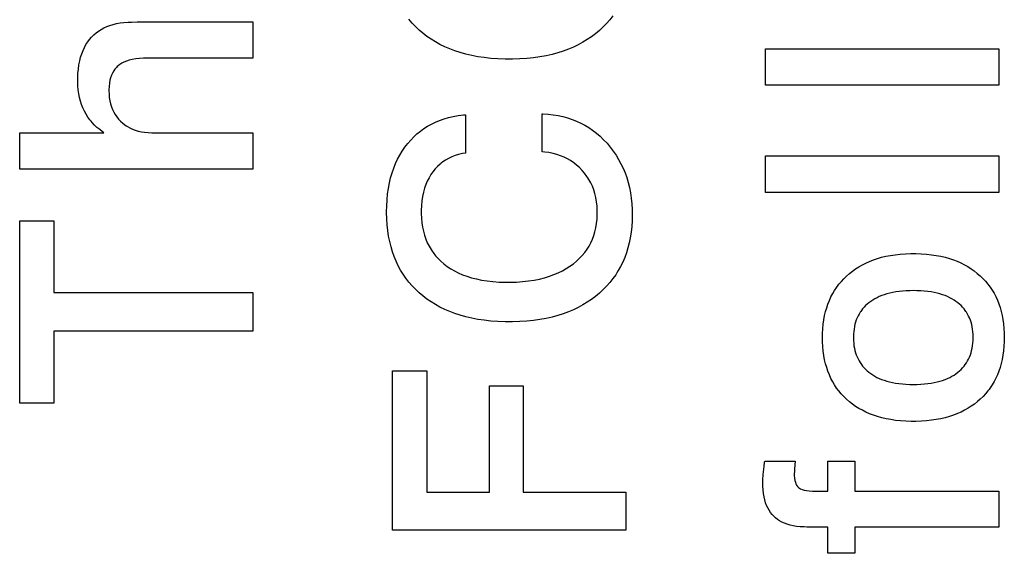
# Paper-space layout '170608_CRESCAD_1' of a CAD drawing. Header units: inches. Extents: x 0 to 17, y 0 to 11.
# Tile 81 of 139: x 14.8338 to 15.0025, y 6.2518 to 6.3434. Entities that reach past the tile are written whole.
import ezdxf

# ---------------------------------------------------------------- set-up
doc = ezdxf.new("R2010")
doc.units = ezdxf.units.IN
doc.header["$LTSCALE"] = 0.935
doc.header["$MEASUREMENT"] = 0
doc.linetypes.add('HIDDEN', pattern=[0.2, 0.1, -0.1])
doc.layers.add('DEFAULT_2', color=7, linetype='HIDDEN')

psp = doc.layouts.new('170608_CRESCAD_1')

# ---------------------------------------------------------------- linework, layer by layer
at = {"layer": 'DEFAULT_2', "color": 7, "linetype": 'CONTINUOUS'}
for p, q in [((14.85096, 6.34283), (14.85162, 6.34291)), ((14.85162, 6.34291), (14.85232, 6.34296)), ((14.85232, 6.34296), (14.85292, 6.34297)), ((14.85292, 6.34297), (14.85391, 6.343)), ((14.85391, 6.343), (14.8552, 6.34303)), ((14.8552, 6.34303), (14.8737, 6.34303)), ((14.8737, 6.34303), (14.8737, 6.3368)), ((14.90099, 6.34281), (14.90045, 6.34345)), ((14.9349, 6.34337), (14.93434, 6.34274)), ((14.93541, 6.34402), (14.9349, 6.34337)), ((14.84684, 6.34111), (14.84726, 6.34143)), ((14.84726, 6.34143), (14.8477, 6.34172)), ((14.8477, 6.34172), (14.84817, 6.34197)), ((14.84817, 6.34197), (14.84866, 6.3422)), ((14.84866, 6.3422), (14.84919, 6.34241)), ((14.84919, 6.34241), (14.84975, 6.34258)), ((14.84975, 6.34258), (14.85034, 6.34272)), ((14.85034, 6.34272), (14.85096, 6.34283)), ((14.90158, 6.3422), (14.90099, 6.34281)), ((14.9022, 6.34161), (14.90158, 6.3422)), ((14.90285, 6.34105), (14.9022, 6.34161)), ((14.93279, 6.34126), (14.93245, 6.34098)), ((14.93312, 6.34154), (14.93279, 6.34126)), ((14.93375, 6.34213), (14.93312, 6.34154)), ((14.93434, 6.34274), (14.93375, 6.34213)), ((14.84511, 6.3391), (14.84541, 6.33956)), ((14.84541, 6.33956), (14.84573, 6.33999)), ((14.84573, 6.33999), (14.84607, 6.34039)), ((14.84607, 6.34039), (14.84644, 6.34077)), ((14.84644, 6.34077), (14.84684, 6.34111)), ((14.90354, 6.34052), (14.90285, 6.34105)), ((14.90425, 6.34003), (14.90354, 6.34052)), ((14.905, 6.33957), (14.90425, 6.34003)), ((14.90578, 6.33914), (14.905, 6.33957)), ((14.93026, 6.3395), (14.92947, 6.33908)), ((14.93102, 6.33997), (14.93026, 6.3395)), ((14.93175, 6.34046), (14.93102, 6.33997)), ((14.93245, 6.34098), (14.93175, 6.34046)), ((14.84439, 6.33753), (14.84461, 6.33808)), ((14.84461, 6.33808), (14.84485, 6.33861)), ((14.84485, 6.33861), (14.84511, 6.3391)), ((14.90659, 6.33874), (14.90578, 6.33914)), ((14.90744, 6.33837), (14.90659, 6.33874)), ((14.90832, 6.33804), (14.90744, 6.33837)), ((14.90925, 6.33773), (14.90832, 6.33804)), ((14.92689, 6.33799), (14.92596, 6.33769)), ((14.92779, 6.33832), (14.92689, 6.33799)), ((14.92865, 6.33868), (14.92779, 6.33832)), ((14.92947, 6.33908), (14.92865, 6.33868)), ((14.96159, 6.33216), (14.96159, 6.33841)), ((14.96159, 6.33841), (15.00154, 6.33841)), ((15.00154, 6.33841), (15.00154, 6.33216)), ((14.84391, 6.33564), (14.84404, 6.33631)), ((14.84404, 6.33631), (14.8442, 6.33694)), ((14.8442, 6.33694), (14.84439, 6.33753)), ((14.85162, 6.3361), (14.85124, 6.33591)), ((14.85205, 6.33628), (14.85162, 6.3361)), ((14.85252, 6.33643), (14.85205, 6.33628)), ((14.85305, 6.33656), (14.85252, 6.33643)), ((14.85363, 6.33667), (14.85305, 6.33656)), ((14.85427, 6.33675), (14.85363, 6.33667)), ((14.85498, 6.33679), (14.85427, 6.33675)), ((14.85564, 6.3368), (14.85498, 6.33679)), ((14.8737, 6.3368), (14.85564, 6.3368)), ((14.91021, 6.33746), (14.90925, 6.33773)), ((14.91122, 6.33723), (14.91021, 6.33746)), ((14.91227, 6.33703), (14.91122, 6.33723)), ((14.91337, 6.33687), (14.91227, 6.33703)), ((14.91452, 6.33674), (14.91337, 6.33687)), ((14.91571, 6.33666), (14.91452, 6.33674)), ((14.91696, 6.33661), (14.91571, 6.33666)), ((14.91768, 6.33661), (14.91696, 6.33661)), ((14.91819, 6.33661), (14.91768, 6.33661)), ((14.91944, 6.33665), (14.91819, 6.33661)), ((14.92065, 6.33673), (14.91944, 6.33665)), ((14.9218, 6.33685), (14.92065, 6.33673)), ((14.92291, 6.337), (14.9218, 6.33685)), ((14.92397, 6.3372), (14.92291, 6.337)), ((14.92499, 6.33743), (14.92397, 6.3372)), ((14.92596, 6.33769), (14.92499, 6.33743)), ((14.84374, 6.33416), (14.84381, 6.33492)), ((14.84381, 6.33492), (14.84391, 6.33564)), ((14.84986, 6.33458), (14.84966, 6.33423)), ((14.85008, 6.3349), (14.84986, 6.33458)), ((14.85033, 6.33519), (14.85008, 6.3349)), ((14.85046, 6.33533), (14.85033, 6.33519)), ((14.8506, 6.33546), (14.85046, 6.33533)), ((14.8509, 6.33569), (14.8506, 6.33546)), ((14.85124, 6.33591), (14.8509, 6.33569)), ((14.8437, 6.33295), (14.84371, 6.33335)), ((14.8437, 6.33279), (14.8437, 6.33295)), ((14.84373, 6.33206), (14.8437, 6.33279)), ((14.84371, 6.33335), (14.84374, 6.33416)), ((14.84922, 6.33298), (14.84913, 6.33248)), ((14.84934, 6.33343), (14.84922, 6.33298)), ((14.84949, 6.33385), (14.84934, 6.33343)), ((14.84966, 6.33423), (14.84949, 6.33385)), ((14.84379, 6.33136), (14.84373, 6.33206)), ((14.84389, 6.33069), (14.84379, 6.33136)), ((14.84905, 6.33134), (14.84904, 6.33118)), ((14.84904, 6.33118), (14.84906, 6.33059)), ((14.84907, 6.33193), (14.84905, 6.33134)), ((14.84913, 6.33248), (14.84907, 6.33193)), ((15.00154, 6.33216), (14.96159, 6.33216)), ((14.84401, 6.33005), (14.84389, 6.33069)), ((14.84418, 6.32943), (14.84401, 6.33005)), ((14.84437, 6.32883), (14.84418, 6.32943)), ((14.84906, 6.33059), (14.84911, 6.33002)), ((14.84911, 6.33002), (14.8492, 6.32947)), ((14.8492, 6.32947), (14.84932, 6.32895)), ((14.84459, 6.32826), (14.84437, 6.32883)), ((14.84485, 6.32771), (14.84459, 6.32826)), ((14.84514, 6.32718), (14.84485, 6.32771)), ((14.84932, 6.32895), (14.84947, 6.32846)), ((14.84947, 6.32846), (14.84965, 6.32799)), ((14.84965, 6.32799), (14.84986, 6.32754)), ((14.84545, 6.32667), (14.84514, 6.32718)), ((14.8458, 6.3262), (14.84545, 6.32667)), ((14.84598, 6.32596), (14.8458, 6.3262)), ((14.84617, 6.32574), (14.84598, 6.32596)), ((14.84986, 6.32754), (14.85011, 6.32712)), ((14.85011, 6.32712), (14.85039, 6.32672)), ((14.85039, 6.32672), (14.85069, 6.32633)), ((14.85069, 6.32633), (14.85104, 6.32597)), ((14.85104, 6.32597), (14.8514, 6.32563)), ((14.90501, 6.32579), (14.90572, 6.32609)), ((14.90572, 6.32609), (14.90647, 6.32635)), ((14.90647, 6.32635), (14.90725, 6.32658)), ((14.90725, 6.32658), (14.90806, 6.32677)), ((14.90806, 6.32677), (14.90891, 6.32693)), ((14.90891, 6.32693), (14.9098, 6.32704)), ((14.9098, 6.32704), (14.91017, 6.32708)), ((14.91017, 6.32708), (14.91017, 6.32051)), ((14.9233, 6.32072), (14.9233, 6.32724)), ((14.9233, 6.32724), (14.92341, 6.32724)), ((14.92341, 6.32724), (14.92432, 6.32718)), ((14.92432, 6.32718), (14.9252, 6.32708)), ((14.9252, 6.32708), (14.92604, 6.32693)), ((14.92604, 6.32693), (14.92686, 6.32675)), ((14.92686, 6.32675), (14.92766, 6.32653)), ((14.92766, 6.32653), (14.92842, 6.32628)), ((14.92842, 6.32628), (14.92917, 6.32598)), ((14.92917, 6.32598), (14.92989, 6.32564)), ((14.84657, 6.32531), (14.84617, 6.32574)), ((14.847, 6.3249), (14.84657, 6.32531)), ((14.84747, 6.32452), (14.847, 6.3249)), ((14.84796, 6.32416), (14.84747, 6.32452)), ((14.8514, 6.32563), (14.85179, 6.32533)), ((14.85179, 6.32533), (14.85199, 6.32519)), ((14.85199, 6.32519), (14.8522, 6.32505)), ((14.8522, 6.32505), (14.85263, 6.32481)), ((14.85263, 6.32481), (14.85309, 6.3246)), ((14.85309, 6.3246), (14.85357, 6.32442)), ((14.85357, 6.32442), (14.85407, 6.32427)), ((14.90242, 6.32425), (14.90272, 6.32448)), ((14.90272, 6.32448), (14.90303, 6.32469)), ((14.90303, 6.32469), (14.90366, 6.32509)), ((14.90366, 6.32509), (14.90432, 6.32546)), ((14.90432, 6.32546), (14.90501, 6.32579)), ((14.92989, 6.32564), (14.93025, 6.32546)), ((14.93025, 6.32546), (14.9306, 6.32527)), ((14.9306, 6.32527), (14.93128, 6.32486)), ((14.93128, 6.32486), (14.93194, 6.32441)), ((14.93194, 6.32441), (14.93258, 6.32391)), ((14.83375, 6.31774), (14.83375, 6.324)), ((14.83375, 6.324), (14.8482, 6.324)), ((14.8482, 6.324), (14.84796, 6.32416)), ((14.85407, 6.32427), (14.8546, 6.32415)), ((14.8546, 6.32415), (14.85516, 6.32407)), ((14.85516, 6.32407), (14.85576, 6.32401)), ((14.85576, 6.32401), (14.85637, 6.324)), ((14.85637, 6.324), (14.8737, 6.324)), ((14.8737, 6.324), (14.8737, 6.31774)), ((14.90025, 6.32212), (14.90076, 6.32271)), ((14.90076, 6.32271), (14.90129, 6.32326)), ((14.90129, 6.32326), (14.90184, 6.32378)), ((14.90184, 6.32378), (14.90242, 6.32425)), ((14.93258, 6.32391), (14.93321, 6.32338)), ((14.93321, 6.32338), (14.93382, 6.3228)), ((14.93382, 6.3228), (14.93441, 6.32218)), ((14.89931, 6.32084), (14.89976, 6.32149)), ((14.89976, 6.32149), (14.9, 6.32181)), ((14.9, 6.32181), (14.90025, 6.32212)), ((14.93441, 6.32218), (14.93496, 6.32152)), ((14.93496, 6.32152), (14.93548, 6.32084)), ((14.89816, 6.31869), (14.89851, 6.31944)), ((14.89851, 6.31944), (14.89889, 6.32015)), ((14.89889, 6.32015), (14.89931, 6.32084)), ((14.90673, 6.31929), (14.90625, 6.31897)), ((14.90725, 6.31958), (14.90673, 6.31929)), ((14.90779, 6.31984), (14.90725, 6.31958)), ((14.90837, 6.32007), (14.90779, 6.31984)), ((14.90898, 6.32026), (14.90837, 6.32007)), ((14.90963, 6.32041), (14.90898, 6.32026)), ((14.91017, 6.32051), (14.90963, 6.32041)), ((14.92373, 6.32068), (14.9233, 6.32072)), ((14.92446, 6.32058), (14.92373, 6.32068)), ((14.92515, 6.32044), (14.92446, 6.32058)), ((14.92582, 6.32027), (14.92515, 6.32044)), ((14.92645, 6.32005), (14.92582, 6.32027)), ((14.92705, 6.3198), (14.92645, 6.32005)), ((14.92762, 6.31952), (14.92705, 6.3198)), ((14.92817, 6.3192), (14.92762, 6.31952)), ((14.93548, 6.32084), (14.93596, 6.32014)), ((14.93596, 6.32014), (14.9364, 6.31942)), ((14.9364, 6.31942), (14.9368, 6.31868)), ((14.96159, 6.31376), (14.96159, 6.32002)), ((14.96159, 6.32002), (15.00154, 6.32002)), ((15.00154, 6.32002), (15.00154, 6.31376)), ((14.8737, 6.31774), (14.83375, 6.31774)), ((14.89757, 6.31711), (14.89785, 6.31792)), ((14.89785, 6.31792), (14.89816, 6.31869)), ((14.90495, 6.31778), (14.90457, 6.31731)), ((14.90536, 6.31821), (14.90495, 6.31778)), ((14.90579, 6.31861), (14.90536, 6.31821)), ((14.90601, 6.31879), (14.90579, 6.31861)), ((14.90625, 6.31897), (14.90601, 6.31879)), ((14.9287, 6.31884), (14.92817, 6.3192)), ((14.9292, 6.31844), (14.9287, 6.31884)), ((14.92969, 6.31801), (14.9292, 6.31844)), ((14.93015, 6.31753), (14.92969, 6.31801)), ((14.93057, 6.31703), (14.93015, 6.31753)), ((14.9368, 6.31868), (14.93717, 6.31791)), ((14.93717, 6.31791), (14.93749, 6.31712)), ((14.89711, 6.31538), (14.89732, 6.31626)), ((14.89732, 6.31626), (14.89757, 6.31711)), ((14.9039, 6.31627), (14.90361, 6.3157)), ((14.90422, 6.3168), (14.9039, 6.31627)), ((14.90457, 6.31731), (14.90422, 6.3168)), ((14.93096, 6.3165), (14.93057, 6.31703)), ((14.93114, 6.31623), (14.93096, 6.3165)), ((14.93131, 6.31596), (14.93114, 6.31623)), ((14.93162, 6.31539), (14.93131, 6.31596)), ((14.93749, 6.31712), (14.93778, 6.31631)), ((14.93778, 6.31631), (14.93804, 6.31547)), ((14.8968, 6.31349), (14.89694, 6.31445)), ((14.89694, 6.31445), (14.89711, 6.31538)), ((14.90314, 6.31446), (14.90295, 6.31379)), ((14.90336, 6.3151), (14.90314, 6.31446)), ((14.90361, 6.3157), (14.90336, 6.3151)), ((14.93189, 6.3148), (14.93162, 6.31539)), ((14.93213, 6.31418), (14.93189, 6.3148)), ((14.93233, 6.31354), (14.93213, 6.31418)), ((14.93804, 6.31547), (14.93825, 6.3146)), ((14.93825, 6.3146), (14.93843, 6.3137)), ((14.89665, 6.31142), (14.89671, 6.31248)), ((14.89671, 6.31248), (14.8968, 6.31349)), ((14.9028, 6.31307), (14.90269, 6.31232)), ((14.90295, 6.31379), (14.9028, 6.31307)), ((14.93249, 6.31286), (14.93233, 6.31354)), ((14.93261, 6.31216), (14.93249, 6.31286)), ((14.93843, 6.3137), (14.93856, 6.31277)), ((14.93856, 6.31277), (14.93866, 6.3118)), ((15.00154, 6.31376), (14.96159, 6.31376)), ((14.89663, 6.31047), (14.89665, 6.31142)), ((14.90261, 6.31151), (14.90258, 6.31066)), ((14.90269, 6.31232), (14.90261, 6.31151)), ((14.93269, 6.31142), (14.93261, 6.31216)), ((14.93274, 6.31065), (14.93269, 6.31142)), ((14.93866, 6.3118), (14.93871, 6.31081)), ((14.93871, 6.31081), (14.93873, 6.30999)), ((14.89663, 6.31033), (14.89663, 6.31047)), ((14.89666, 6.30924), (14.89663, 6.31033)), ((14.89673, 6.3082), (14.89666, 6.30924)), ((14.90258, 6.31066), (14.90258, 6.31036)), ((14.90258, 6.31036), (14.90258, 6.31015)), ((14.90258, 6.31015), (14.90261, 6.30932)), ((14.90261, 6.30932), (14.90268, 6.30854)), ((14.93262, 6.3084), (14.9327, 6.30914)), ((14.9327, 6.30914), (14.93274, 6.30992)), ((14.93274, 6.31025), (14.93274, 6.31065)), ((14.93274, 6.30992), (14.93274, 6.31025)), ((14.93873, 6.30993), (14.9387, 6.30888)), ((14.93873, 6.30999), (14.93873, 6.30993)), ((14.83375, 6.27757), (14.83375, 6.30886)), ((14.83375, 6.30886), (14.83961, 6.30886)), ((14.83961, 6.30886), (14.83961, 6.29658)), ((14.89684, 6.3072), (14.89673, 6.3082)), ((14.90268, 6.30854), (14.90279, 6.30779)), ((14.90279, 6.30779), (14.90294, 6.30708)), ((14.93234, 6.30701), (14.9325, 6.30769)), ((14.9325, 6.30769), (14.93262, 6.3084)), ((14.93864, 6.30788), (14.93853, 6.30691)), ((14.9387, 6.30888), (14.93864, 6.30788)), ((14.89698, 6.30623), (14.89684, 6.3072)), ((14.89717, 6.30531), (14.89698, 6.30623)), ((14.90294, 6.30708), (14.90313, 6.30639)), ((14.90313, 6.30639), (14.90335, 6.30574)), ((14.90335, 6.30574), (14.90361, 6.30512)), ((14.93164, 6.30513), (14.93191, 6.30573)), ((14.93191, 6.30573), (14.93214, 6.30636)), ((14.93214, 6.30636), (14.93234, 6.30701)), ((14.93839, 6.30598), (14.9382, 6.30508)), ((14.93853, 6.30691), (14.93839, 6.30598)), ((14.89739, 6.30442), (14.89717, 6.30531)), ((14.89765, 6.30356), (14.89739, 6.30442)), ((14.90361, 6.30512), (14.90391, 6.30453)), ((14.90391, 6.30453), (14.90424, 6.30396)), ((14.93098, 6.30399), (14.93133, 6.30455)), ((14.93133, 6.30455), (14.93164, 6.30513)), ((14.93798, 6.30422), (14.93772, 6.30338)), ((14.9382, 6.30508), (14.93798, 6.30422)), ((14.89794, 6.30273), (14.89765, 6.30356)), ((14.89827, 6.30194), (14.89794, 6.30273)), ((14.90424, 6.30396), (14.90442, 6.30369)), ((14.90442, 6.30369), (14.90461, 6.30342)), ((14.90461, 6.30342), (14.90501, 6.3029)), ((14.90501, 6.3029), (14.90545, 6.30241)), ((14.90545, 6.30241), (14.90594, 6.30193)), ((14.9292, 6.30198), (14.92971, 6.30245)), ((14.92971, 6.30245), (14.93017, 6.30294)), ((14.93017, 6.30294), (14.9306, 6.30346)), ((14.9306, 6.30346), (14.93098, 6.30399)), ((14.93743, 6.30258), (14.9371, 6.3018)), ((14.93772, 6.30338), (14.93743, 6.30258)), ((14.98005, 6.30218), (14.98074, 6.30241)), ((14.98074, 6.30241), (14.98146, 6.30262)), ((14.98146, 6.30262), (14.98221, 6.30279)), ((14.98221, 6.30279), (14.98299, 6.30295)), ((14.98299, 6.30295), (14.9838, 6.30307)), ((14.9838, 6.30307), (14.98465, 6.30316)), ((14.98465, 6.30316), (14.98554, 6.30323)), ((14.98554, 6.30323), (14.98646, 6.30326)), ((14.98646, 6.30326), (14.98692, 6.30326)), ((14.98692, 6.30326), (14.98733, 6.30326)), ((14.98733, 6.30326), (14.98826, 6.30323)), ((14.98826, 6.30323), (14.98915, 6.30317)), ((14.98915, 6.30317), (14.99, 6.30307)), ((14.99, 6.30307), (14.99082, 6.30295)), ((14.99082, 6.30295), (14.9916, 6.3028)), ((14.9916, 6.3028), (14.99235, 6.30262)), ((14.99235, 6.30262), (14.99307, 6.30242)), ((14.99307, 6.30242), (14.99376, 6.30219)), ((14.89864, 6.30117), (14.89827, 6.30194)), ((14.89904, 6.30044), (14.89864, 6.30117)), ((14.90594, 6.30193), (14.90646, 6.30149)), ((14.90646, 6.30149), (14.90702, 6.30106)), ((14.90702, 6.30106), (14.90761, 6.30066)), ((14.90761, 6.30066), (14.90824, 6.30029)), ((14.92676, 6.30031), (14.92742, 6.30068)), ((14.92742, 6.30068), (14.92805, 6.30109)), ((14.92805, 6.30109), (14.92865, 6.30152)), ((14.92865, 6.30152), (14.9292, 6.30198)), ((14.93673, 6.30106), (14.93633, 6.30033)), ((14.9371, 6.3018), (14.93673, 6.30106)), ((14.97701, 6.30064), (14.97757, 6.301)), ((14.97757, 6.301), (14.97816, 6.30133)), ((14.97816, 6.30133), (14.97876, 6.30164)), ((14.97876, 6.30164), (14.9794, 6.30192)), ((14.9794, 6.30192), (14.98005, 6.30218)), ((14.99376, 6.30219), (14.99442, 6.30194)), ((14.99442, 6.30194), (14.99506, 6.30165)), ((14.99506, 6.30165), (14.99566, 6.30135)), ((14.99566, 6.30135), (14.99625, 6.30102)), ((14.99625, 6.30102), (14.99681, 6.30066)), ((14.99681, 6.30066), (14.99734, 6.30028)), ((14.89947, 6.29973), (14.89904, 6.30044)), ((14.8997, 6.29938), (14.89947, 6.29973)), ((14.89994, 6.29904), (14.8997, 6.29938)), ((14.90045, 6.29838), (14.89994, 6.29904)), ((14.90824, 6.30029), (14.90891, 6.29995)), ((14.90891, 6.29995), (14.90962, 6.29964)), ((14.90962, 6.29964), (14.91037, 6.29937)), ((14.91037, 6.29937), (14.91117, 6.29912)), ((14.91117, 6.29912), (14.91201, 6.2989)), ((14.92284, 6.29889), (14.92371, 6.29911)), ((14.92371, 6.29911), (14.92453, 6.29936)), ((14.92453, 6.29936), (14.92531, 6.29965)), ((14.92531, 6.29965), (14.92605, 6.29996)), ((14.92605, 6.29996), (14.92676, 6.30031)), ((14.93589, 6.29963), (14.93541, 6.29896)), ((14.93611, 6.29998), (14.93589, 6.29963)), ((14.93633, 6.30033), (14.93611, 6.29998)), ((14.975, 6.29895), (14.97547, 6.29941)), ((14.97547, 6.29941), (14.97596, 6.29985)), ((14.97596, 6.29985), (14.97648, 6.30026)), ((14.97648, 6.30026), (14.97701, 6.30064)), ((14.99734, 6.30028), (14.99786, 6.29987)), ((14.99786, 6.29987), (14.99835, 6.29944)), ((14.99835, 6.29944), (14.99882, 6.29899)), ((14.99882, 6.29899), (14.99926, 6.29851)), ((14.90099, 6.29775), (14.90045, 6.29838)), ((14.90158, 6.29714), (14.90099, 6.29775)), ((14.91201, 6.2989), (14.91291, 6.29871)), ((14.91291, 6.29871), (14.91385, 6.29857)), ((14.91385, 6.29857), (14.91485, 6.29845)), ((14.91485, 6.29845), (14.91592, 6.29838)), ((14.91592, 6.29838), (14.91704, 6.29834)), ((14.91704, 6.29834), (14.91742, 6.29834)), ((14.91742, 6.29834), (14.91774, 6.29834)), ((14.91774, 6.29834), (14.91887, 6.29837)), ((14.91887, 6.29837), (14.91994, 6.29845)), ((14.91994, 6.29845), (14.92096, 6.29856)), ((14.92096, 6.29856), (14.92193, 6.29871)), ((14.92193, 6.29871), (14.92284, 6.29889)), ((14.93434, 6.29768), (14.93375, 6.29707)), ((14.9349, 6.2983), (14.93434, 6.29768)), ((14.93541, 6.29896), (14.9349, 6.2983)), ((14.97341, 6.29694), (14.97377, 6.29747)), ((14.97377, 6.29747), (14.97415, 6.29799)), ((14.97415, 6.29799), (14.97456, 6.29848)), ((14.97456, 6.29848), (14.975, 6.29895)), ((14.99926, 6.29851), (14.99967, 6.29802)), ((14.99967, 6.29802), (14.99986, 6.29777)), ((14.99986, 6.29777), (15.00005, 6.29752)), ((15.00005, 6.29752), (15.0004, 6.29699)), ((14.83961, 6.29658), (14.8737, 6.29658)), ((14.8737, 6.29658), (14.8737, 6.28994)), ((14.9022, 6.29655), (14.90158, 6.29714)), ((14.90285, 6.29599), (14.9022, 6.29655)), ((14.90354, 6.29546), (14.90285, 6.29599)), ((14.93245, 6.29592), (14.93175, 6.2954)), ((14.93279, 6.2962), (14.93245, 6.29592)), ((14.93312, 6.29648), (14.93279, 6.2962)), ((14.93375, 6.29707), (14.93312, 6.29648)), ((14.97251, 6.29523), (14.97278, 6.29582)), ((14.97278, 6.29582), (14.97308, 6.29639)), ((14.97308, 6.29639), (14.97341, 6.29694)), ((14.98068, 6.29569), (14.9803, 6.2955)), ((14.98107, 6.29587), (14.98068, 6.29569)), ((14.98149, 6.29604), (14.98107, 6.29587)), ((14.98192, 6.2962), (14.98149, 6.29604)), ((14.98238, 6.29634), (14.98192, 6.2962)), ((14.98287, 6.29647), (14.98238, 6.29634)), ((14.98338, 6.29658), (14.98287, 6.29647)), ((14.98391, 6.29668), (14.98338, 6.29658)), ((14.98448, 6.29676), (14.98391, 6.29668)), ((14.98507, 6.29682), (14.98448, 6.29676)), ((14.98569, 6.29687), (14.98507, 6.29682)), ((14.98635, 6.29689), (14.98569, 6.29687)), ((14.98692, 6.2969), (14.98635, 6.29689)), ((14.9875, 6.29689), (14.98692, 6.2969)), ((14.98816, 6.29686), (14.9875, 6.29689)), ((14.98878, 6.29682), (14.98816, 6.29686)), ((14.98937, 6.29676), (14.98878, 6.29682)), ((14.98993, 6.29668), (14.98937, 6.29676)), ((14.99047, 6.29658), (14.98993, 6.29668)), ((14.99097, 6.29647), (14.99047, 6.29658)), ((14.99145, 6.29634), (14.99097, 6.29647)), ((14.99191, 6.2962), (14.99145, 6.29634)), ((14.99234, 6.29604), (14.99191, 6.2962)), ((14.99275, 6.29587), (14.99234, 6.29604)), ((14.99315, 6.29569), (14.99275, 6.29587)), ((14.99352, 6.29549), (14.99315, 6.29569)), ((15.0004, 6.29699), (15.00073, 6.29644)), ((15.00073, 6.29644), (15.00103, 6.29587)), ((15.00103, 6.29587), (15.0013, 6.29527)), ((14.90425, 6.29497), (14.90354, 6.29546)), ((14.905, 6.2945), (14.90425, 6.29497)), ((14.90578, 6.29407), (14.905, 6.2945)), ((14.90659, 6.29367), (14.90578, 6.29407)), ((14.92947, 6.29401), (14.92865, 6.29362)), ((14.93026, 6.29444), (14.92947, 6.29401)), ((14.93102, 6.2949), (14.93026, 6.29444)), ((14.93175, 6.2954), (14.93102, 6.2949)), ((14.97186, 6.2933), (14.97205, 6.29397)), ((14.97205, 6.29397), (14.97227, 6.29461)), ((14.97227, 6.29461), (14.97251, 6.29523)), ((14.97846, 6.29406), (14.97821, 6.29379)), ((14.97872, 6.29433), (14.97846, 6.29406)), ((14.97899, 6.29458), (14.97872, 6.29433)), ((14.97929, 6.29483), (14.97899, 6.29458)), ((14.97961, 6.29506), (14.97929, 6.29483)), ((14.97995, 6.29529), (14.97961, 6.29506)), ((14.9803, 6.2955), (14.97995, 6.29529)), ((14.99387, 6.29528), (14.99352, 6.29549)), ((14.9942, 6.29506), (14.99387, 6.29528)), ((14.99452, 6.29483), (14.9942, 6.29506)), ((14.99481, 6.29458), (14.99452, 6.29483)), ((14.99509, 6.29433), (14.99481, 6.29458)), ((14.99535, 6.29406), (14.99509, 6.29433)), ((14.99559, 6.29378), (14.99535, 6.29406)), ((15.0013, 6.29527), (15.00154, 6.29466)), ((15.00154, 6.29466), (15.00176, 6.29402)), ((15.00176, 6.29402), (15.00195, 6.29335)), ((14.90744, 6.29331), (14.90659, 6.29367)), ((14.90832, 6.29297), (14.90744, 6.29331)), ((14.90925, 6.29267), (14.90832, 6.29297)), ((14.91021, 6.2924), (14.90925, 6.29267)), ((14.91122, 6.29217), (14.91021, 6.2924)), ((14.92499, 6.29236), (14.92397, 6.29213)), ((14.92596, 6.29263), (14.92499, 6.29236)), ((14.92689, 6.29292), (14.92596, 6.29263)), ((14.92779, 6.29325), (14.92689, 6.29292)), ((14.92865, 6.29362), (14.92779, 6.29325)), ((14.97156, 6.29189), (14.97169, 6.29261)), ((14.97169, 6.29261), (14.97186, 6.2933)), ((14.97726, 6.29223), (14.97712, 6.29187)), ((14.97742, 6.29256), (14.97726, 6.29223)), ((14.97759, 6.29289), (14.97742, 6.29256)), ((14.97778, 6.2932), (14.97759, 6.29289)), ((14.97788, 6.29335), (14.97778, 6.2932)), ((14.97799, 6.2935), (14.97788, 6.29335)), ((14.97821, 6.29379), (14.97799, 6.2935)), ((14.99581, 6.29349), (14.99559, 6.29378)), ((14.99592, 6.29334), (14.99581, 6.29349)), ((14.99602, 6.29319), (14.99592, 6.29334)), ((14.99621, 6.29288), (14.99602, 6.29319)), ((14.99638, 6.29255), (14.99621, 6.29288)), ((14.99653, 6.29221), (14.99638, 6.29255)), ((15.00195, 6.29335), (15.00212, 6.29266)), ((15.00212, 6.29266), (15.00225, 6.29194)), ((14.91227, 6.29197), (14.91122, 6.29217)), ((14.91337, 6.29181), (14.91227, 6.29197)), ((14.91452, 6.29168), (14.91337, 6.29181)), ((14.91571, 6.2916), (14.91452, 6.29168)), ((14.91696, 6.29155), (14.91571, 6.2916)), ((14.91768, 6.29154), (14.91696, 6.29155)), ((14.91819, 6.29155), (14.91768, 6.29154)), ((14.91944, 6.29159), (14.91819, 6.29155)), ((14.92065, 6.29166), (14.91944, 6.29159)), ((14.9218, 6.29178), (14.92065, 6.29166)), ((14.92291, 6.29194), (14.9218, 6.29178)), ((14.92397, 6.29213), (14.92291, 6.29194)), ((14.97138, 6.29036), (14.97145, 6.29114)), ((14.97145, 6.29114), (14.97156, 6.29189)), ((14.97681, 6.29073), (14.97674, 6.29032)), ((14.9769, 6.29113), (14.97681, 6.29073)), ((14.977, 6.29151), (14.9769, 6.29113)), ((14.97712, 6.29187), (14.977, 6.29151)), ((14.99667, 6.29186), (14.99653, 6.29221)), ((14.99679, 6.29149), (14.99667, 6.29186)), ((14.9969, 6.29111), (14.99679, 6.29149)), ((14.99698, 6.29071), (14.9969, 6.29111)), ((14.99705, 6.2903), (14.99698, 6.29071)), ((15.00225, 6.29194), (15.00236, 6.29119)), ((15.00236, 6.29119), (15.00243, 6.29042)), ((14.83961, 6.28994), (14.83961, 6.27757)), ((14.8737, 6.28994), (14.83961, 6.28994)), ((14.97132, 6.28882), (14.97133, 6.28955)), ((14.97133, 6.28955), (14.97138, 6.29036)), ((14.97665, 6.28944), (14.97664, 6.28897)), ((14.97664, 6.28897), (14.97664, 6.28888)), ((14.97664, 6.28888), (14.97664, 6.2888)), ((14.97668, 6.28989), (14.97665, 6.28944)), ((14.97674, 6.29032), (14.97668, 6.28989)), ((14.9971, 6.28986), (14.99705, 6.2903)), ((14.99714, 6.28941), (14.9971, 6.28986)), ((14.99715, 6.28894), (14.99714, 6.28941)), ((14.99715, 6.28881), (14.99715, 6.28894)), ((15.00243, 6.29042), (15.00248, 6.2896)), ((15.00248, 6.2896), (15.00249, 6.28888)), ((15.00249, 6.28888), (15.00248, 6.28817)), ((14.97133, 6.28811), (14.97132, 6.28882)), ((14.97138, 6.2873), (14.97133, 6.28811)), ((14.97145, 6.28652), (14.97138, 6.2873)), ((14.97664, 6.2888), (14.97665, 6.28833)), ((14.97665, 6.28833), (14.97668, 6.28788)), ((14.97668, 6.28788), (14.97673, 6.28745)), ((14.97673, 6.28745), (14.9768, 6.28704)), ((14.99698, 6.28703), (14.99705, 6.28744)), ((14.99705, 6.28744), (14.9971, 6.28788)), ((14.9971, 6.28788), (14.99714, 6.28834)), ((14.99714, 6.28834), (14.99715, 6.28881)), ((15.00243, 6.28735), (15.00236, 6.28657)), ((15.00248, 6.28817), (15.00243, 6.28735)), ((14.97156, 6.28577), (14.97145, 6.28652)), ((14.97169, 6.28505), (14.97156, 6.28577)), ((14.9768, 6.28704), (14.97689, 6.28664)), ((14.97689, 6.28664), (14.977, 6.28626)), ((14.977, 6.28626), (14.97712, 6.28589)), ((14.97712, 6.28589), (14.97726, 6.28554)), ((14.97726, 6.28554), (14.97742, 6.2852)), ((14.99637, 6.28517), (14.99653, 6.28551)), ((14.99653, 6.28551), (14.99667, 6.28587)), ((14.99667, 6.28587), (14.99679, 6.28624)), ((14.99679, 6.28624), (14.99689, 6.28662)), ((14.99689, 6.28662), (14.99698, 6.28703)), ((15.00225, 6.28581), (15.00212, 6.28509)), ((15.00236, 6.28657), (15.00225, 6.28581)), ((14.97186, 6.28436), (14.97169, 6.28505)), ((14.97205, 6.2837), (14.97186, 6.28436)), ((14.97742, 6.2852), (14.97759, 6.28487)), ((14.97759, 6.28487), (14.97778, 6.28455)), ((14.97778, 6.28455), (14.97788, 6.2844)), ((14.97788, 6.2844), (14.97799, 6.28425)), ((14.97799, 6.28425), (14.97821, 6.28396)), ((14.97821, 6.28396), (14.97845, 6.28368)), ((14.99535, 6.28366), (14.99559, 6.28394)), ((14.99559, 6.28394), (14.99581, 6.28423)), ((14.99581, 6.28423), (14.99601, 6.28453)), ((14.99601, 6.28453), (14.9962, 6.28484)), ((14.9962, 6.28484), (14.99637, 6.28517)), ((15.00196, 6.28439), (15.00177, 6.28373)), ((15.00212, 6.28509), (15.00196, 6.28439)), ((14.89767, 6.28312), (14.90353, 6.28312)), ((14.89767, 6.2558), (14.89767, 6.28312)), ((14.90353, 6.28312), (14.90353, 6.26235)), ((14.97226, 6.28306), (14.97205, 6.2837)), ((14.97251, 6.28244), (14.97226, 6.28306)), ((14.97278, 6.28185), (14.97251, 6.28244)), ((14.97845, 6.28368), (14.97871, 6.28341)), ((14.97871, 6.28341), (14.97899, 6.28315)), ((14.97899, 6.28315), (14.97929, 6.2829)), ((14.97929, 6.2829), (14.97961, 6.28267)), ((14.97961, 6.28267), (14.97994, 6.28244)), ((14.97994, 6.28244), (14.9803, 6.28223)), ((14.9803, 6.28223), (14.98067, 6.28203)), ((14.99315, 6.28202), (14.99352, 6.28222)), ((14.99352, 6.28222), (14.99387, 6.28243)), ((14.99387, 6.28243), (14.9942, 6.28265)), ((14.9942, 6.28265), (14.99452, 6.28289)), ((14.99452, 6.28289), (14.99481, 6.28313)), ((14.99481, 6.28313), (14.99509, 6.28339)), ((14.99509, 6.28339), (14.99535, 6.28366)), ((15.00131, 6.28247), (15.00103, 6.28187)), ((15.00155, 6.28308), (15.00131, 6.28247)), ((15.00177, 6.28373), (15.00155, 6.28308)), ((14.91424, 6.28057), (14.92002, 6.28057)), ((14.91424, 6.26235), (14.91424, 6.28057)), ((14.92002, 6.28057), (14.92002, 6.26235)), ((14.97308, 6.28128), (14.97278, 6.28185)), ((14.97341, 6.28073), (14.97308, 6.28128)), ((14.97376, 6.2802), (14.97341, 6.28073)), ((14.98067, 6.28203), (14.98106, 6.28185)), ((14.98106, 6.28185), (14.98147, 6.28168)), ((14.98147, 6.28168), (14.9819, 6.28152)), ((14.9819, 6.28152), (14.98236, 6.28138)), ((14.98236, 6.28138), (14.98284, 6.28125)), ((14.98284, 6.28125), (14.98334, 6.28114)), ((14.98334, 6.28114), (14.98387, 6.28104)), ((14.98387, 6.28104), (14.98443, 6.28096)), ((14.98443, 6.28096), (14.98502, 6.28089)), ((14.98502, 6.28089), (14.98564, 6.28084)), ((14.98564, 6.28084), (14.98629, 6.28082)), ((14.98629, 6.28082), (14.98692, 6.28081)), ((14.98692, 6.28081), (14.98752, 6.28082)), ((14.98752, 6.28082), (14.98817, 6.28084)), ((14.98817, 6.28084), (14.98879, 6.28089)), ((14.98879, 6.28089), (14.98938, 6.28095)), ((14.98938, 6.28095), (14.98994, 6.28103)), ((14.98994, 6.28103), (14.99047, 6.28113)), ((14.99047, 6.28113), (14.99098, 6.28124)), ((14.99098, 6.28124), (14.99146, 6.28137)), ((14.99146, 6.28137), (14.99191, 6.28151)), ((14.99191, 6.28151), (14.99235, 6.28167)), ((14.99235, 6.28167), (14.99276, 6.28184)), ((14.99276, 6.28184), (14.99315, 6.28202)), ((15.00041, 6.28075), (15.00006, 6.28022)), ((15.00074, 6.2813), (15.00041, 6.28075)), ((15.00103, 6.28187), (15.00074, 6.2813)), ((14.97414, 6.27969), (14.97376, 6.2802)), ((14.97455, 6.2792), (14.97414, 6.27969)), ((14.97499, 6.27873), (14.97455, 6.2792)), ((14.97546, 6.27827), (14.97499, 6.27873)), ((14.99884, 6.27875), (14.99837, 6.27829)), ((14.99927, 6.27922), (14.99884, 6.27875)), ((14.99968, 6.27971), (14.99927, 6.27922)), ((14.99987, 6.27996), (14.99968, 6.27971)), ((15.00006, 6.28022), (14.99987, 6.27996)), ((14.83961, 6.27757), (14.83375, 6.27757)), ((14.97596, 6.27784), (14.97546, 6.27827)), ((14.97647, 6.27743), (14.97596, 6.27784)), ((14.97701, 6.27705), (14.97647, 6.27743)), ((14.97758, 6.2767), (14.97701, 6.27705)), ((14.99683, 6.27707), (14.99627, 6.27672)), ((14.99737, 6.27745), (14.99683, 6.27707)), ((14.99788, 6.27786), (14.99737, 6.27745)), ((14.99837, 6.27829), (14.99788, 6.27786)), ((14.97816, 6.27637), (14.97758, 6.2767)), ((14.97878, 6.27606), (14.97816, 6.27637)), ((14.97941, 6.27578), (14.97878, 6.27606)), ((14.98008, 6.27553), (14.97941, 6.27578)), ((14.98077, 6.2753), (14.98008, 6.27553)), ((14.99379, 6.27554), (14.9931, 6.27531)), ((14.99445, 6.2758), (14.99379, 6.27554)), ((14.99508, 6.27608), (14.99445, 6.2758)), ((14.99569, 6.27639), (14.99508, 6.27608)), ((14.99627, 6.27672), (14.99569, 6.27639)), ((14.9815, 6.2751), (14.98077, 6.2753)), ((14.98225, 6.27492), (14.9815, 6.2751)), ((14.98304, 6.27477), (14.98225, 6.27492)), ((14.98386, 6.27465), (14.98304, 6.27477)), ((14.98472, 6.27456), (14.98386, 6.27465)), ((14.98561, 6.2745), (14.98472, 6.27456)), ((14.98655, 6.27447), (14.98561, 6.2745)), ((14.98692, 6.27447), (14.98655, 6.27447)), ((14.98735, 6.27447), (14.98692, 6.27447)), ((14.98828, 6.2745), (14.98735, 6.27447)), ((14.98917, 6.27457), (14.98828, 6.2745)), ((14.99002, 6.27466), (14.98917, 6.27457)), ((14.99084, 6.27478), (14.99002, 6.27466)), ((14.99163, 6.27493), (14.99084, 6.27478)), ((14.99238, 6.27511), (14.99163, 6.27493)), ((14.9931, 6.27531), (14.99238, 6.27511)), ((14.96132, 6.26676), (14.96139, 6.26747)), ((14.96139, 6.26747), (14.96143, 6.26766)), ((14.96143, 6.26766), (14.96666, 6.26766)), ((14.96666, 6.26766), (14.96655, 6.26632)), ((14.97227, 6.26766), (14.97688, 6.26766)), ((14.97227, 6.26252), (14.97227, 6.26766)), ((14.97688, 6.26766), (14.97688, 6.26252)), ((14.96112, 6.26445), (14.96118, 6.26536)), ((14.96118, 6.26536), (14.96132, 6.26676)), ((14.96651, 6.26589), (14.96649, 6.26549)), ((14.96649, 6.26549), (14.9665, 6.26518)), ((14.96655, 6.26632), (14.96651, 6.26589)), ((14.9611, 6.26388), (14.96112, 6.26445)), ((14.96111, 6.26338), (14.9611, 6.26388)), ((14.9665, 6.26518), (14.96654, 6.26473)), ((14.96654, 6.26473), (14.9666, 6.26436)), ((14.9666, 6.26436), (14.96668, 6.26403)), ((14.96668, 6.26403), (14.96678, 6.26376)), ((14.96678, 6.26376), (14.9669, 6.26352)), ((14.90353, 6.26235), (14.91424, 6.26235)), ((14.92002, 6.26235), (14.93762, 6.26235)), ((14.93762, 6.26235), (14.93762, 6.2558)), ((14.96115, 6.26271), (14.96111, 6.26338)), ((14.96122, 6.26209), (14.96115, 6.26271)), ((14.96131, 6.26152), (14.96122, 6.26209)), ((14.9669, 6.26352), (14.96704, 6.26333)), ((14.96704, 6.26333), (14.9672, 6.26316)), ((14.9672, 6.26316), (14.96737, 6.26303)), ((14.96737, 6.26303), (14.96759, 6.2629)), ((14.96759, 6.2629), (14.96786, 6.26279)), ((14.96786, 6.26279), (14.96819, 6.2627)), ((14.96819, 6.2627), (14.96859, 6.26262)), ((14.96859, 6.26262), (14.96907, 6.26256)), ((14.96907, 6.26256), (14.96964, 6.26253)), ((14.96964, 6.26253), (14.97005, 6.26252)), ((14.97005, 6.26252), (14.97227, 6.26252)), ((14.97688, 6.26252), (15.00154, 6.26252)), ((15.00154, 6.26252), (15.00154, 6.25635)), ((14.96144, 6.26099), (14.96131, 6.26152)), ((14.96159, 6.2605), (14.96144, 6.26099)), ((14.96176, 6.26004), (14.96159, 6.2605)), ((14.96195, 6.25962), (14.96176, 6.26004)), ((14.96217, 6.25923), (14.96195, 6.25962)), ((14.96242, 6.25886), (14.96217, 6.25923)), ((14.96268, 6.25852), (14.96242, 6.25886)), ((14.96297, 6.25821), (14.96268, 6.25852)), ((14.96328, 6.25793), (14.96297, 6.25821)), ((14.96362, 6.25766), (14.96328, 6.25793)), ((14.96399, 6.25742), (14.96362, 6.25766)), ((14.96439, 6.2572), (14.96399, 6.25742)), ((14.96481, 6.25701), (14.96439, 6.2572)), ((14.96527, 6.25684), (14.96481, 6.25701)), ((14.96577, 6.25669), (14.96527, 6.25684)), ((14.93762, 6.2558), (14.89767, 6.2558)), ((14.96631, 6.25656), (14.96577, 6.25669)), ((14.96688, 6.25647), (14.96631, 6.25656)), ((14.9675, 6.2564), (14.96688, 6.25647)), ((14.96817, 6.25636), (14.9675, 6.2564)), ((14.96866, 6.25635), (14.96817, 6.25636)), ((14.97227, 6.25635), (14.96866, 6.25635)), ((14.97227, 6.25184), (14.97227, 6.25635)), ((15.00154, 6.25635), (14.97688, 6.25635)), ((14.97688, 6.25635), (14.97688, 6.25184)), ((14.97688, 6.25184), (14.97227, 6.25184))]:
    psp.add_line(p, q, dxfattribs=at)

doc.saveas('drawing.dxf')
